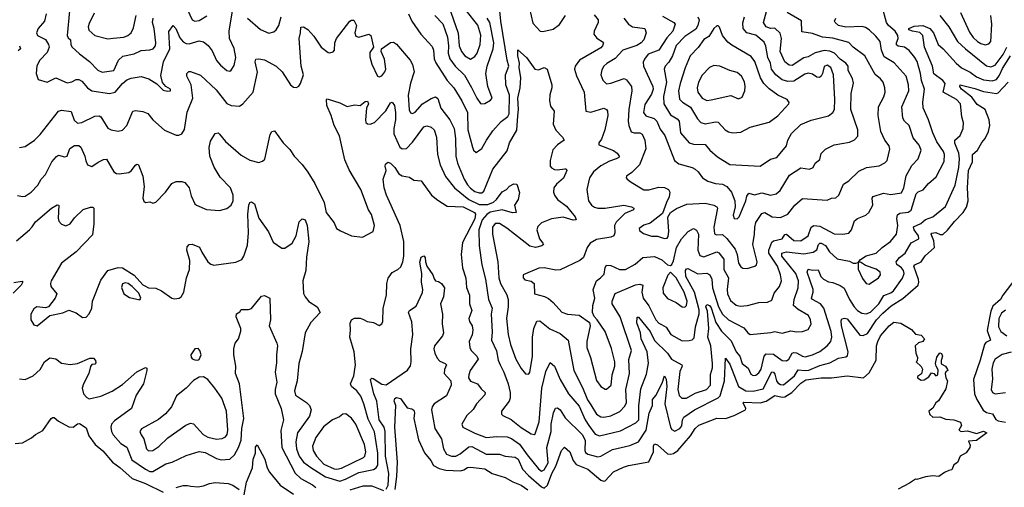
# Model space of a CAD drawing. Extents: x 1678431 to 1860718, y 384618 to 522882.
# Tile 208 of 256: x 1754816 to 1761608, y 463891 to 467115. Entities that reach past the tile are written whole.
import ezdxf

# ---------------------------------------------------------------- set-up
doc = ezdxf.new("R2010")
doc.units = 0

msp = doc.modelspace()

# ---------------------------------------------------------------- linework, layer by layer
at = {"layer": '0CON10XD'}
for points in [[(1755945, 467246.4), (1756005.7, 467115), (1756025, 467104.5), (1756055, 467108.8), (1756107.4, 467142.6)], [(1757498.6, 467155), (1757521.1, 467105), (1757584.4, 467015), (1757660.5, 466930.5), (1757670.8, 466905), (1757675.9, 466845), (1757686.7, 466816.7), (1757766.1, 466696.1), (1757810.8, 466645), (1757865, 466556.4), (1757904.4, 466474.4), (1757906.7, 466355), (1757938.6, 466235), (1757946.2, 466215), (1757965, 466200), (1758005, 466226), (1758036.2, 466285), (1758080.7, 466349.3), (1758136.5, 466413.5), (1758183.5, 466446.5), (1758193.3, 466465), (1758194, 466595), (1758170.2, 466665), (1758167.2, 466735), (1758190.5, 466795), (1758179, 466835), (1758135.2, 467105), (1758120.9, 467245)], [(1757775, 467212.9), (1757841.2, 467021.2), (1757848.1, 466935), (1757863.1, 466895), (1757885.7, 466865.7), (1757925, 466843.1), (1757955, 466860.9), (1757971.2, 466885), (1757992.4, 466945), (1757997.8, 467007.8), (1757977.5, 467077.5), (1757895, 467177.8)], [(1758322.3, 467242.3), (1758355, 467091.9), (1758406.1, 467036.1), (1758425, 467032.5), (1758495, 467050), (1758538.9, 467081.1), (1758581.7, 467145)], [(1759249.2, 467139.2), (1759328.9, 467095), (1759336.5, 467085), (1759322.6, 467035), (1759280.7, 466989.3), (1759225.9, 466904.1), (1759152.3, 466877.7), (1759126.3, 466843.7), (1759117.5, 466822.5), (1759119.1, 466795), (1759182.5, 466655), (1759185.8, 466635.8), (1759175, 466600.5), (1759129, 466531), (1759120.3, 466475), (1759135, 466452.8), (1759193.9, 466433.9), (1759211.8, 466415), (1759235, 466361.1), (1759266.7, 466316.7), (1759333.1, 466143.1), (1759362.2, 466122.2), (1759455, 466095.6), (1759475, 466083.3), (1759496.5, 466065), (1759525.3, 466025.3), (1759561.9, 466001.9), (1759615, 465986.2), (1759665, 465981.5), (1759695, 465964.5), (1759726.7, 465925), (1759748.2, 465865), (1759751.2, 465825), (1759737.1, 465767.1), (1759745, 465744), (1759765, 465742), (1759778.6, 465755), (1759824.2, 465865.8), (1759832.3, 465897.7), (1759845, 465918.1), (1759885, 465908), (1759935, 465920), (1759995, 465906.1), (1760035, 465914.6), (1760061.7, 465938.3), (1760127.3, 466042.7), (1760205, 466092.5), (1760265, 466084.2), (1760290, 466095), (1760304.2, 466125), (1760335, 466151.2), (1760345, 466192), (1760375, 466223.1), (1760435, 466252.1), (1760539.4, 466270.6), (1760575, 466285.8), (1760598, 466312), (1760597.1, 466355), (1760548.4, 466495), (1760551.1, 466605), (1760568.3, 466678.3), (1760560, 466710), (1760531.2, 466765), (1760530, 466795), (1760515.8, 466815), (1760475, 466843.8), (1760436.9, 466885), (1760405, 466898.5), (1760365, 466902.3), (1760303.4, 466886.6), (1760255, 466859.1), (1760225, 466852.2), (1760145, 466799.1), (1760125, 466800.6), (1760095, 466824.5), (1760062.8, 466895), (1760070.3, 466985), (1760061.4, 467021.4), (1760025, 467055.5), (1759995, 467053.4), (1759965.5, 467065), (1759947.2, 467095), (1759974.1, 467195.9)], [(1759997.9, 464957.9), (1760025, 464964), (1760075, 464952.7), (1760135, 464970), (1760175, 464962.5), (1760215.4, 464964.6), (1760255, 464979.2), (1760275.6, 465015), (1760271.5, 465045), (1760256.9, 465075), (1760185, 465116.8), (1760153.8, 465145), (1760157.5, 465185), (1760186.7, 465265), (1760187.8, 465315), (1760168.8, 465365), (1760073.9, 465485), (1760074, 465506), (1760105, 465514.7), (1760225, 465501), (1760289.1, 465510.9), (1760315, 465528.1), (1760326.5, 465565), (1760335, 465574.4), (1760345, 465574.6), (1760375, 465558.4), (1760402.8, 465515), (1760455, 465465.6), (1760539.7, 465449.7), (1760565, 465436.7), (1760583, 465437), (1760600, 465440), (1760615, 465462.5), (1760655, 465486), (1760725, 465505.5), (1760765, 465543.5), (1760822.5, 465585), (1760863.5, 465635), (1760874.6, 465695), (1760865.7, 465745), (1760871.1, 465768.9), (1760888.4, 465781.6), (1760945, 465788.7), (1760965, 465802), (1761000.8, 465915), (1761012.7, 465927.3), (1761047.4, 465942.6), (1761085, 465986.2), (1761137.8, 466032.3), (1761192.5, 466137.5), (1761194.6, 466185), (1761188.7, 466205), (1761143.4, 466273.4), (1761114.1, 466335), (1761085.5, 466425), (1761048.2, 466508.2), (1761046.5, 466546.5), (1761058.4, 466635), (1761037.3, 466695), (1761030.7, 466745), (1761007, 466827), (1760991.5, 466855), (1760951.5, 466901.5), (1760919.4, 466925), (1760875, 466932.9), (1760865, 466941.5), (1760863.5, 466955), (1760874.7, 466985), (1760872.7, 467005), (1760854.1, 467035), (1760808.8, 467075), (1760795.8, 467095), (1760765.3, 467205)], [(1754999.1, 467155), (1754988.2, 467105), (1754945, 467054.3), (1754931.5, 467025), (1754940, 467005), (1754995, 466979.4), (1755014.6, 466945), (1755018.7, 466925), (1755005, 466888.5), (1754956.5, 466835), (1754935, 466797.5), (1754929.4, 466745), (1754945, 466703.3), (1755005, 466683.3), (1755065, 466713.8), (1755145, 466680.6), (1755175, 466686.7), (1755205, 466702.2), (1755225, 466703.3), (1755245, 466692.2), (1755285, 466645.6), (1755315, 466625.5), (1755435, 466606.8), (1755475, 466615.5), (1755525, 466675.9), (1755555, 466699.6), (1755585, 466712.5), (1755655, 466724.4), (1755706.1, 466706.1), (1755762.2, 466672.2), (1755805, 466630), (1755835, 466621.2), (1755857.5, 466625), (1755857.5, 466635), (1755824.2, 466654.2), (1755802.2, 466682.2), (1755789.8, 466730.2), (1755809.3, 466825), (1755851.1, 466915), (1755845.7, 467034.3), (1755875, 467076), (1755893.6, 467053.6), (1755920.6, 466990.6), (1755945, 466962.5), (1755965, 466950.4), (1755985, 466947.7), (1756055, 466968.5), (1756085, 466963.5), (1756117.1, 466937.1), (1756145, 466899.2), (1756175, 466834.2), (1756201.5, 466801.5), (1756245, 466765.7), (1756265, 466760.8), (1756275, 466766), (1756295, 466800), (1756306.8, 466855), (1756295, 466915.8), (1756262.9, 466985), (1756262.3, 467035), (1756284.4, 467175.6)], [(1755160.7, 467175), (1755144.6, 467005), (1755150, 466990), (1755166, 466976), (1755168.9, 466945), (1755177.2, 466927.2), (1755228.5, 466878.5), (1755297.4, 466827.4), (1755355, 466766), (1755386.1, 466753.9), (1755465, 466764.3), (1755497.5, 466835), (1755526.8, 466863.2), (1755605, 466878.5), (1755655, 466901.8), (1755715, 466907.1), (1755737.5, 466915), (1755753.1, 466935), (1755756.2, 466955), (1755743.5, 467055), (1755732.4, 467095), (1755737.3, 467125)], [(1755330.5, 467159.5), (1755295, 467089.2), (1755289.1, 467065), (1755292.8, 467042.8), (1755333.8, 467005), (1755425, 466983.5), (1755461.8, 466988.2), (1755535.3, 466994.7), (1755563.3, 467006.7), (1755585.3, 467024.7), (1755601.5, 467058.5), (1755620.4, 467145)], [(1756387.5, 467125), (1756476.7, 467046.7), (1756535, 467023.1), (1756568.6, 467031.4), (1756585.3, 467044.7), (1756605, 467074), (1756619.6, 467135)], [(1757680.5, 467145), (1757735, 467085.5), (1757766.9, 466995), (1757773.2, 466935), (1757771, 466885), (1757782.5, 466845), (1757820.7, 466795), (1757885, 466733.5), (1757933.5, 466646.5), (1757968.5, 466575), (1757995, 466538), (1758005, 466533.8), (1758025, 466538), (1758065, 466560), (1758075, 466573.3), (1758044.5, 466655), (1758032.8, 466745), (1758040, 466795), (1758083.3, 466915), (1758087.2, 466955), (1758059.1, 467095), (1758040.8, 467125)], [(1758777.9, 467147.9), (1758805.9, 467114.1), (1758806.7, 467095), (1758778.1, 467035), (1758777.5, 467015), (1758797.6, 466987.6), (1758840.8, 466960.8), (1758844, 466955), (1758836.5, 466935), (1758825, 466921.5), (1758678.6, 466835), (1758647.5, 466795), (1758644.3, 466775), (1758657.9, 466727.9), (1758709.2, 466615), (1758722, 466485), (1758755, 466477.1), (1758845, 466505.6), (1758865, 466496), (1758870.6, 466485), (1758872.9, 466455), (1758852.9, 466355), (1758828.9, 466291.1), (1758811.2, 466265), (1758811.7, 466251.7), (1758912, 466212), (1758938, 466195), (1758952, 466175), (1758948, 466165), (1758930, 466155), (1758885, 466139.6), (1758825, 466108.4), (1758774, 466066), (1758746, 466025), (1758728.8, 465945), (1758740.8, 465865), (1758759.5, 465835), (1758781.2, 465821.2), (1758805, 465814.7), (1758855, 465814.8), (1758983.2, 465836.8), (1759036.2, 465825), (1759052, 465815), (1759049.2, 465805), (1758991.2, 465778.8), (1758930.1, 465719.9), (1758918.9, 465695), (1758920.4, 465645), (1758914.3, 465625), (1758894.7, 465615.3), (1758795, 465599.1), (1758750.8, 465575), (1758730.6, 465545), (1758705.6, 465475), (1758680.8, 465455), (1758545, 465391.2), (1758515, 465388.8), (1758435, 465402.9), (1758398.3, 465401.7), (1758290, 465355), (1758290, 465335), (1758301.7, 465321.7), (1758345, 465312), (1758366.2, 465295), (1758368, 465225), (1758436.4, 465206.4), (1758465, 465192.7), (1758495.8, 465165.8), (1758555, 465097.1), (1758595, 465084.2), (1758675, 465077.1), (1758747.5, 465027.5), (1758752, 465005), (1758727.2, 464895), (1758728, 464855), (1758753.6, 464785), (1758795, 464627.5), (1758825, 464585.8), (1758855, 464567.5), (1758865, 464567.5), (1758896.9, 464595), (1758904, 464665), (1758922.4, 464725), (1758922.6, 464755), (1758897.9, 464847.9), (1758854.6, 464964.6), (1758800, 465045), (1758777.8, 465067.8), (1758766.9, 465095), (1758769.6, 465145), (1758784, 465195), (1758770.9, 465255), (1758795.2, 465314.8), (1758821.5, 465335), (1758848.6, 465361.4), (1758853.9, 465406.1), (1758865, 465422.9), (1758895, 465419.5), (1758953.3, 465393.3), (1758995, 465393.5), (1759061.1, 465428.9), (1759115, 465475.4), (1759195, 465481.2), (1759245, 465460), (1759285, 465425.7), (1759305, 465420), (1759315, 465427.5), (1759325, 465452), (1759345.9, 465544.1), (1759380.4, 465605), (1759426.3, 465653.6), (1759465, 465675.8), (1759485, 465662.9), (1759498.7, 465635), (1759494.2, 465525.8), (1759508.5, 465488.5), (1759535, 465480), (1759625, 465515.4), (1759637.8, 465507.8), (1759673.6, 465463.6), (1759673.1, 465393.1), (1759705.7, 465335.7), (1759695.3, 465255.3), (1759699.1, 465225), (1759719.4, 465179.4), (1759757.3, 465147.3), (1759785, 465138.8), (1759836.9, 465143.1), (1759914.6, 465165.4), (1759975, 465166.5), (1760005, 465180), (1760021.5, 465228.5), (1760057.9, 465275), (1760070, 465315), (1760065.3, 465355), (1760042.6, 465415), (1759982.9, 465505), (1759983.8, 465525), (1760005, 465580), (1760015, 465590.9), (1760075, 465603.8), (1760095, 465634), (1760105, 465636.9), (1760155, 465591.4), (1760205, 465589.5), (1760254.8, 465625.2), (1760276.2, 465683.8), (1760294.7, 465695.3), (1760335, 465690.5), (1760435, 465638.1), (1760493.9, 465636.1), (1760535, 465643.6), (1760554, 465665), (1760575, 465728.6), (1760595.5, 465744.5), (1760653.4, 465766.6), (1760674.5, 465785.5), (1760700.9, 465835), (1760695.5, 465884.5), (1760704, 465896), (1760775, 465917.9), (1760825, 465910.4), (1760898.5, 465921.5), (1760914.1, 465955), (1760931.6, 466038.4), (1760970.3, 466109.7), (1761012.9, 466155), (1761033.8, 466215), (1761020.4, 466250.4), (1760979.8, 466299.8), (1760951.2, 466385), (1760918.5, 466415), (1760907.7, 466435), (1760901.8, 466515), (1760948.9, 466625), (1760946.7, 466665), (1760930.4, 466725), (1760848.1, 466818.1), (1760779.2, 466859.2), (1760760.4, 466905), (1760752.3, 466965), (1760722.3, 467002.3), (1760674.7, 467044.7), (1760651.1, 467061.1), (1760627.7, 467067.7), (1760515, 467063), (1760464.8, 467074.8), (1760441.1, 467095), (1760437.5, 467105), (1760445.5, 467125)], [(1758983.8, 467125), (1759014.8, 467084.8), (1759044.4, 467065.6), (1759128.1, 467055), (1759137.9, 467025), (1759120.6, 466975), (1759102.5, 466955), (1759072.9, 466937.1), (1758976.4, 466905), (1758923, 466847), (1758866, 466814), (1758846.2, 466795), (1758830.9, 466769.1), (1758824, 466735), (1758837.9, 466697.9), (1758865, 466673.3), (1758895, 466677.9), (1758985, 466710), (1759000.9, 466700.9), (1759036.5, 466655), (1759038.8, 466625), (1759018, 466495), (1759014.1, 466415), (1759018.5, 466385), (1759035, 466342.2), (1759054.7, 466334.7), (1759095, 466335.3), (1759110, 466325), (1759128.5, 466285), (1759135.4, 466225), (1759090.9, 466115), (1759039.1, 466060.9), (1759002.5, 466035), (1759000, 466025), (1759006.7, 466015), (1759035, 465994.2), (1759120.9, 465940.9), (1759155, 465940.7), (1759225, 465959.3), (1759265, 465958.2), (1759291.4, 465945), (1759300.5, 465925), (1759296.7, 465893.3), (1759276.9, 465855), (1759251.4, 465778.6), (1759165, 465712.2), (1759122, 465698), (1759090, 465675), (1759092.1, 465662.1), (1759120.2, 465640.2), (1759175, 465623.2), (1759215, 465622.1), (1759265, 465606.4), (1759282.4, 465607.6), (1759290.1, 465619.9), (1759293.8, 465655), (1759286.6, 465753.4), (1759305.5, 465784.5), (1759347.7, 465812.3), (1759417.4, 465842.6), (1759545, 465848.9), (1759605.3, 465835.3), (1759625, 465825.5), (1759630, 465815), (1759604.4, 465685), (1759608.2, 465638.2), (1759621.8, 465631.8), (1759665, 465633.8), (1759694, 465606), (1759751.5, 465531.5), (1759765.9, 465495), (1759774.1, 465435), (1759790.2, 465410.2), (1759805, 465401.1), (1759835, 465398.8), (1759886.7, 465415), (1759898, 465425), (1759903.3, 465445), (1759872.8, 465565), (1759885.3, 465635), (1759886.9, 465685), (1759895, 465715.6), (1759935, 465777.8), (1759955, 465785.4), (1760006.2, 465755), (1760065, 465750), (1760115.3, 465774.7), (1760162.2, 465835), (1760215, 465881.9), (1760385, 465871.4), (1760415, 465884.2), (1760445, 465887.1), (1760467.5, 465905), (1760498.7, 465981.3), (1760536.5, 466003.5), (1760605, 466070.8), (1760657.5, 466095), (1760745, 466107.8), (1760783, 466127), (1760800, 466145), (1760817.8, 466222.2), (1760813.1, 466245), (1760782.7, 466285), (1760756.1, 466345), (1760738.2, 466455), (1760739.1, 466515), (1760777.8, 466582.2), (1760785.3, 466614.7), (1760783.6, 466645), (1760771.5, 466685), (1760755, 466706.9), (1760716, 466736), (1760646.2, 466865), (1760565, 466924.6), (1760535, 466958.8), (1760425, 466988.4), (1760353.9, 466993.9), (1760285, 467019.4), (1760210.7, 467030.7), (1760208, 467108), (1760109.4, 467165)], [(1759493.5, 467135), (1759503.1, 467115), (1759493.7, 467075), (1759479.8, 467050.2), (1759405, 466999.4), (1759345, 466936.2), (1759318.6, 466865), (1759295, 466821.5), (1759269.5, 466795), (1759262.1, 466775), (1759278.6, 466685), (1759256.9, 466585), (1759258.4, 466535), (1759305, 466458.5), (1759350.4, 466430.4), (1759364.1, 466415), (1759374.6, 466335.4), (1759435, 466265.4), (1759465, 466256), (1759544.5, 466254.5), (1759576, 466216), (1759629.5, 466169.5), (1759715, 466116.7), (1759925, 466104.3), (1759995, 466152.5), (1760040, 466165), (1760104.5, 466245), (1760115.5, 466285), (1760140.2, 466329.8), (1760205, 466392.5), (1760275, 466422.2), (1760395, 466452.9), (1760425.8, 466475), (1760435.5, 466495), (1760439.8, 466565), (1760430.3, 466735), (1760410.7, 466785), (1760385, 466802.3), (1760365, 466792.5), (1760354.6, 466745), (1760345, 466725.7), (1760332.7, 466717.3), (1760315, 466717.9), (1760285, 466739.1), (1760255, 466745.8), (1760231.5, 466738.5), (1760155, 466691.9), (1760115, 466688.1), (1760075, 466700), (1760031.1, 466735), (1760001.9, 466775), (1759995.8, 466815.8), (1759977.2, 466855), (1759963.3, 466933.3), (1759950.7, 466960.7), (1759895, 467008.7), (1759831.4, 467025), (1759807.5, 467055), (1759803.7, 467093.7), (1759815.4, 467135)], [(1761164.1, 467144.1), (1761225.3, 467065), (1761285, 466965.5), (1761339.5, 466915), (1761485, 466796.9), (1761515, 466788.9), (1761545, 466801.6), (1761600.6, 466875), (1761626.1, 466925)], [(1761306.5, 467165), (1761368.2, 467028.2), (1761392.1, 466992.1), (1761422.3, 466965), (1761445, 466950.8), (1761475, 466942.8), (1761501.9, 466948.1), (1761515, 466964.2), (1761521.6, 467085), (1761515.2, 467145)], [(1754815.8, 466234.2), (1754855, 466240), (1754918.6, 466285), (1754957.7, 466322.3), (1755085, 466484.4), (1755105, 466490.9), (1755172.4, 466482.4), (1755191.3, 466421.3), (1755215, 466402.1), (1755245, 466405.4), (1755335, 466449.2), (1755365, 466453.1), (1755375.6, 466445), (1755425, 466367.1), (1755446.4, 466356.4), (1755495, 466347.3), (1755526.2, 466353.8), (1755555, 466384.3), (1755596.2, 466485), (1755615, 466490), (1755665, 466482.9), (1755699.3, 466469.3), (1755733.7, 466423.7), (1755815, 466352.9), (1755895, 466319.2), (1755915, 466318), (1755935, 466328.8), (1755952.5, 466357.5), (1755971.7, 466478.3), (1756011.3, 466575), (1756000.2, 466665), (1755969.6, 466725), (1755970, 466745), (1755982.1, 466757.9), (1755995, 466758.1), (1756063.3, 466733.3), (1756171.7, 466631.7), (1756245, 466538.2), (1756275, 466523.3), (1756332, 466518), (1756355, 466534.4), (1756427.9, 466615), (1756456.3, 466753.7), (1756440.6, 466825), (1756445, 466843.3), (1756465, 466845.7), (1756505, 466837.5), (1756584.5, 466794.5), (1756626.3, 466756.3), (1756683.8, 466665), (1756705, 466650), (1756725, 466646.7), (1756742.7, 466657.3), (1756754.2, 466675), (1756773.3, 466735), (1756757.8, 466795), (1756743.6, 466985), (1756754.3, 467025), (1756755, 467062.5), (1756775, 467065.6), (1756805, 467046.7), (1756845, 467001.4), (1756895, 466925.6), (1756945, 466888.6), (1756955.8, 466885.8), (1756977.7, 466892.3), (1756987.5, 466905), (1756989.7, 466955), (1757002.2, 466985), (1757094.6, 467105.4), (1757105, 467112.5), (1757121.2, 467111.2), (1757139.2, 467075), (1757128.5, 467025), (1757135, 467000.8), (1757155, 466994.4), (1757225, 467016.2), (1757238.6, 467005), (1757257.5, 466925), (1757232, 466888), (1757231.4, 466858.6), (1757245, 466809.4), (1757285, 466725.6), (1757295, 466720.5), (1757315, 466728.2), (1757335, 466754.4), (1757341.6, 466775), (1757331.7, 466841.7), (1757310, 466895), (1757311.2, 466915), (1757373, 466957), (1757395, 466959.1), (1757415, 466945.5), (1757509.1, 466835), (1757526.4, 466805), (1757537.9, 466755), (1757511.9, 466678.1), (1757495.3, 466594.7), (1757502.7, 466492.7), (1757513.1, 466473.1), (1757525, 466468.9), (1757545, 466477.5), (1757595.9, 466534.1), (1757655, 466571.4), (1757685, 466583.8), (1757701.7, 466571.7), (1757721.5, 466505), (1757784.3, 466424.3), (1757812.8, 466365), (1757822.7, 466295), (1757823.8, 466173.8), (1757835.3, 466125), (1757882, 466015), (1757905, 465975.3), (1757925, 465954.2), (1757955, 465930.8), (1757985, 465920), (1758005, 465921.8), (1758017.8, 465932.2), (1758079.2, 466085), (1758179.1, 466210.9), (1758195.9, 466265), (1758245.9, 466354.1), (1758252.6, 466452.6), (1758257.2, 466495), (1758251.5, 466575), (1758267.4, 466645), (1758273.7, 466715), (1758261, 466785), (1758264, 466815), (1758253.5, 466865), (1758253.2, 466906.8), (1758312.5, 466855), (1758370, 466775), (1758395, 466770), (1758435, 466786), (1758453.8, 466775), (1758487.1, 466665), (1758487.3, 466645), (1758472.9, 466597.1), (1758470.8, 466555), (1758478, 466518), (1758502.9, 466485), (1758496.5, 466395), (1758513.6, 466353.6), (1758561.2, 466305), (1758571.2, 466285), (1758525, 466252.2), (1758493.5, 466216.5), (1758475.4, 466145), (1758476.1, 466106.1), (1758483.7, 466093.7), (1758505, 466083.1), (1758525, 466079.6), (1758577.6, 466087.6), (1758585.5, 466085.5), (1758590, 466075), (1758567.4, 466022.6), (1758518.3, 465981.7), (1758501.5, 465955), (1758499.4, 465925), (1758505.7, 465905), (1758526.2, 465876.2), (1758588.3, 465828.3), (1758647.8, 465755), (1758654.1, 465735.9), (1758635, 465733.3), (1758564.1, 465754.1), (1758485, 465742.3), (1758415, 465714.6), (1758390, 465690), (1758384, 465665), (1758402.1, 465605), (1758425.6, 465575), (1758428.6, 465565), (1758418.8, 465555), (1758375, 465544.2), (1758335, 465552.8), (1758177.4, 465677.4), (1758125, 465710.4), (1758095, 465708.5), (1758077.9, 465685), (1758078.6, 465635), (1758114.2, 465445), (1758121.6, 465335), (1758133.6, 465295), (1758176.7, 465216.7), (1758185.2, 465184.8), (1758186.6, 465135), (1758173.6, 465055), (1758185.8, 464945), (1758202.5, 464875), (1758239.5, 464775), (1758275, 464709.4), (1758305, 464672.9), (1758325, 464670), (1758335, 464681.2), (1758353.5, 464795), (1758353, 464925), (1758363.4, 464986.6), (1758383, 465037), (1758405, 465037.5), (1758474.2, 464984.2), (1758545, 464950), (1758599.1, 464905), (1758638, 464695), (1758698.1, 464578.1), (1758732.7, 464492.7), (1758755, 464459.6), (1758795.7, 464395.7), (1758825, 464376.2), (1758845, 464373.4), (1758895, 464383.3), (1758955, 464412.3), (1758990.6, 464449.4), (1759002.1, 464475), (1758997.1, 464565), (1759023.1, 464675), (1759017.2, 464772.8), (1759037.1, 464835), (1758959.2, 465065), (1758903.1, 465155), (1758902.1, 465175), (1758923.4, 465226.6), (1759065, 465287.2), (1759095, 465290.4), (1759113.8, 465285), (1759107.3, 465235), (1759116.9, 465195), (1759155, 465141.9), (1759204.4, 465044.4), (1759225, 465021.5), (1759242.7, 465012.7), (1759275, 464995.5), (1759308.6, 464945), (1759385, 464900), (1759435, 464901.8), (1759455, 464907.3), (1759468.6, 464921.4), (1759476.8, 464996.8), (1759502.3, 465087.7), (1759504, 465115), (1759471.5, 465235), (1759410.9, 465345), (1759408.2, 465385), (1759415, 465398.1), (1759425, 465398.2), (1759495, 465363.6), (1759555, 465366.2), (1759575.7, 465355.7), (1759590, 465325), (1759596, 465265), (1759636.2, 465135), (1759663.7, 465083.7), (1759705, 465045.9), (1759811.2, 464991.2), (1759839.4, 464955), (1759855, 464944.4), (1759997.9, 464957.9)], [(1759735, 466334.4), (1759789.8, 466340.2), (1759855, 466374.4), (1759985, 466408.6), (1760046.9, 466453.1), (1760122.5, 466535), (1760124, 466545), (1760111.2, 466565), (1760045, 466595.4), (1759985, 466638.2), (1759950.3, 466675), (1759925.8, 466715), (1759886.3, 466826.3), (1759862, 466862), (1759728.5, 466938.5), (1759700.3, 466960.3), (1759663.5, 467005), (1759644.3, 467064.3), (1759635, 467073.8), (1759625, 467072.5), (1759604.4, 467055), (1759570, 467000), (1759535, 466979.4), (1759496.3, 466923.7), (1759440.4, 466865), (1759406.6, 466783.4), (1759372.9, 466675), (1759360.5, 466625), (1759366.9, 466566.9), (1759387.1, 466547.1), (1759442.4, 466512.4), (1759491.5, 466431.5), (1759514.4, 466405), (1759545, 466396.4), (1759615, 466411.8), (1759635, 466408.5), (1759683.1, 466355), (1759705, 466340.9), (1759735, 466334.4)], [(1759929.7, 464705), (1759950.8, 464795), (1759965, 464810.8), (1760015, 464809.5), (1760075, 464764.5), (1760105, 464761.8), (1760121.2, 464775), (1760144.6, 464815), (1760155, 464819.7), (1760175, 464818), (1760215, 464794.2), (1760235, 464790.6), (1760285.7, 464804.3), (1760335, 464827.7), (1760385, 464865.4), (1760410.4, 464895), (1760418.1, 464925), (1760413.8, 464965), (1760363.8, 465125), (1760340.9, 465155), (1760285.5, 465185), (1760277.9, 465195), (1760290.2, 465235), (1760290, 465255), (1760247.7, 465375), (1760255, 465394.3), (1760285, 465387.5), (1760325, 465390), (1760341.8, 465345), (1760361.5, 465325), (1760395, 465306.9), (1760425, 465301.8), (1760475, 465281.8), (1760504.2, 465264.2), (1760539.7, 465185), (1760572, 465135), (1760595, 465108.8), (1760625, 465090.4), (1760655, 465086.6), (1760685, 465097.5), (1760741.9, 465155), (1760776.9, 465213.1), (1760825, 465230.9), (1760843.8, 465245), (1760906.6, 465333.4), (1760916.9, 465365), (1760913.1, 465385), (1760897.8, 465405), (1760867.5, 465427.5), (1760862.6, 465445), (1760884.9, 465475.1), (1760924.1, 465505), (1760965, 465575.6), (1761017.5, 465605), (1761015.3, 465625), (1760987.2, 465665), (1760982.6, 465687.4), (1761031.2, 465708.8), (1761065, 465736.4), (1761114.7, 465755.3), (1761202.6, 465827.4), (1761268, 465975), (1761294.5, 466095.5), (1761298.9, 466155), (1761293.2, 466195), (1761265.6, 466264.4), (1761265.6, 466285), (1761303.6, 466316.4), (1761324.5, 466365), (1761326.3, 466403.7), (1761315.4, 466445), (1761305.4, 466535), (1761277.1, 466565), (1761185.5, 466615), (1761199.7, 466675), (1761183.8, 466695), (1761122.5, 466742.5), (1761113.2, 466795), (1761057.1, 466925), (1761045.6, 467005.6), (1761025, 467027.3), (1760973.8, 467035), (1760950, 467045), (1760950, 467055), (1760985, 467069.6), (1761045, 467075.7), (1761095, 467053.2), (1761119.7, 467025), (1761150.8, 466945), (1761185.6, 466915), (1761275.4, 466815), (1761313.7, 466783.7), (1761372.3, 466752.3), (1761415, 466721.2), (1761465, 466701.4), (1761525, 466693.2), (1761555, 466703.7), (1761575, 466732.8), (1761595, 466779.4), (1761651.4, 466865)], [(1754814.4, 466935), (1754821.1, 466915), (1754805, 466900)], [(1759555, 466558.8), (1759585, 466563.1), (1759722.7, 466592.7), (1759775, 466570), (1759800, 466580), (1759818, 466625), (1759820, 466655), (1759815.5, 466685.5), (1759794.2, 466725), (1759765, 466751.4), (1759715, 466764.6), (1759645, 466793.8), (1759605, 466798.5), (1759575, 466785.6), (1759525, 466731.4), (1759498.7, 466685), (1759489.6, 466645), (1759495, 466614.2), (1759525, 466572.9), (1759555, 466558.8)], [(1760526.2, 464796.2), (1760531.6, 464825), (1760485.3, 465005), (1760482.1, 465037.9), (1760487.1, 465052.9), (1760505, 465057.1), (1760525, 465051.1), (1760610.4, 464940.4), (1760635, 464936.9), (1760665, 464950), (1760727, 465045), (1760769.7, 465090.3), (1760828.2, 465141.9), (1760908.3, 465191.7), (1761014, 465285), (1761019, 465305), (1761015.9, 465324.1), (1760982.8, 465415), (1760990, 465425), (1761035, 465444.5), (1761063, 465487), (1761126.1, 465545), (1761121, 465591), (1761104.2, 465635), (1761107.8, 465642.2), (1761135, 465647.2), (1761165, 465633.4), (1761185, 465634.6), (1761217.1, 465662.9), (1761265, 465723.8), (1761323.3, 465785), (1761347.9, 465822.1), (1761357.5, 465865), (1761354.6, 465955.4), (1761362, 466075), (1761388.4, 466135), (1761388.8, 466185), (1761423.7, 466215), (1761452.5, 466267.5), (1761476.3, 466295), (1761499.8, 466345), (1761507.3, 466385), (1761503.1, 466425), (1761475.9, 466495.9), (1761420.4, 466530.4), (1761385, 466580.8), (1761312.5, 466635), (1761300, 466655), (1761302.5, 466665), (1761405, 466640.4), (1761465, 466618.9), (1761553.1, 466606.9), (1761565, 466610.3), (1761635, 466684.6)], [(1754802.4, 465902.4), (1754835, 465895.8), (1754855, 465899.2), (1754895, 465926), (1754940.8, 465975), (1754963.8, 466016.2), (1754995, 466048.6), (1755038.9, 466135), (1755069.3, 466170.7), (1755085, 466180.8), (1755125, 466170), (1755145, 466174), (1755163.3, 466226.7), (1755193.6, 466246.4), (1755225, 466247.1), (1755238.1, 466235), (1755266.5, 466175), (1755272, 466142), (1755285, 466113.3), (1755315, 466103.8), (1755357.2, 466132.8), (1755395, 466150.8), (1755415, 466152.5), (1755466.3, 466066.3), (1755483.3, 466055), (1755502.9, 466052.9), (1755569.1, 466060.9), (1755586.4, 466073.6), (1755615, 466112.5), (1755625, 466119.2), (1755635, 466114), (1755665.4, 466035), (1755676, 465965), (1755666, 465885), (1755672.5, 465862.5), (1755685, 465853.3), (1755715, 465860), (1755735, 465850), (1755755, 465856.7), (1755823.3, 465925), (1755866.7, 465985), (1755895, 466000), (1755935, 466000), (1755955, 465992), (1755986.4, 465956.4), (1755999.8, 465899.8), (1756025, 465846), (1756036, 465836), (1756105, 465806.5), (1756195, 465798.2), (1756245.9, 465814.1), (1756274.5, 465835), (1756287.8, 465865), (1756289.6, 465905), (1756271.2, 465955), (1756198.5, 466028.5), (1756158.2, 466098.2), (1756127.2, 466175), (1756122.6, 466232.6), (1756132.1, 466277.9), (1756165, 466330), (1756185, 466333.8), (1756195, 466326), (1756235, 466276.2), (1756345, 466181.9), (1756405, 466146.5), (1756465, 466130.8), (1756491.4, 466138.6), (1756506.5, 466153.5), (1756545, 466322.5), (1756555, 466343.3), (1756575, 466348.8), (1756633.3, 466265), (1756680.2, 466220.2), (1756710, 466175), (1756765, 466117.1), (1756804.2, 466064.2), (1756852.5, 465985), (1756917.5, 465855), (1756929.4, 465785), (1756986, 465715), (1757001.2, 465675), (1757028.8, 465658.8), (1757104.3, 465624.3), (1757180, 465615), (1757254, 465655), (1757264.2, 465695), (1757242, 465772), (1757221.9, 465805), (1757169.2, 465945), (1757089.3, 466079.3), (1757058.5, 466148.5), (1757021.2, 466315), (1756984.7, 466385), (1756965.2, 466455.2), (1756935.6, 466524.4), (1756932, 466565), (1756935, 466570), (1756945, 466568), (1757025, 466540.8), (1757075, 466515.8), (1757125, 466528.8), (1757165, 466524), (1757198.9, 466551.1), (1757215, 466554.2), (1757221.8, 466535), (1757209.3, 466505), (1757201.8, 466425), (1757205, 466406), (1757215, 466397.5), (1757235, 466393.8), (1757263.1, 466405), (1757342.3, 466487.7), (1757375, 466542), (1757385, 466546), (1757402.3, 466522.3), (1757409.3, 466475), (1757407.7, 466425), (1757396.1, 466365), (1757397.3, 466327.3), (1757439.4, 466235), (1757455, 466225.6), (1757485, 466227.8), (1757525, 466269.5), (1757605, 466375.8), (1757625, 466382.9), (1757655, 466373.6), (1757675.3, 466355.3), (1757691.6, 466305), (1757698.8, 466185), (1757717.3, 466115), (1757753.4, 466033.4), (1757815, 465955.4), (1757915, 465874.5), (1757985, 465841.5), (1758045, 465840.3), (1758084, 465856), (1758105, 465876.2), (1758145, 465926.9), (1758175, 465943.3), (1758195, 465966), (1758225, 465984.3), (1758245, 465980), (1758264.3, 465924.3), (1758253.6, 465875), (1758228.6, 465835), (1758240, 465785), (1758215, 465782.3), (1758145, 465803.9), (1758061.6, 465788.4), (1758038.4, 465771.6), (1758007.3, 465735), (1757983.2, 465665), (1757985.3, 465555), (1758004.7, 465425.3), (1758030.2, 465325), (1758049.1, 465185), (1758075.3, 465125.3), (1758069.6, 465085), (1758076.5, 464963.5), (1758070.8, 464905), (1758105, 464832), (1758117.1, 464767.1), (1758130, 464735), (1758156.8, 464685), (1758185.3, 464605), (1758198.8, 464545), (1758200, 464505), (1758193.6, 464485), (1758139.4, 464415), (1758139.2, 464395), (1758150, 464385), (1758207.4, 464357.4), (1758275, 464302.1), (1758345, 464259.4), (1758365, 464254), (1758371.4, 464258.6), (1758398.7, 464341.3), (1758418.9, 464575), (1758445, 464690), (1758475, 464750), (1758505, 464725.7), (1758543.4, 464635), (1758602.8, 464535), (1758675, 464449.2), (1758716.9, 464355), (1758742.9, 464317.1), (1758785, 464256.8), (1758815.4, 464245.4), (1758960.3, 464279.7), (1759065.6, 464335), (1759085.9, 464355), (1759086.8, 464453.2), (1759100.9, 464569.1), (1759138.9, 464671.1), (1759153.8, 464746.2), (1759143.9, 464825), (1759104.2, 464915), (1759099.2, 464955), (1759072.1, 465025), (1759075, 465063.8), (1759085, 465064), (1759164.1, 464965), (1759195, 464903.3), (1759284.8, 464814.8), (1759311.3, 464775), (1759384.4, 464735), (1759386, 464725), (1759369.6, 464689.6), (1759356.2, 464565), (1759364.2, 464524.2), (1759383.8, 464505), (1759415, 464504.6), (1759475, 464539.4), (1759552.9, 464565), (1759581, 464595), (1759581.6, 464668.4), (1759594.7, 464715), (1759594.4, 464745), (1759584.1, 464865), (1759563.1, 464926.9), (1759570, 464985), (1759560.2, 465105), (1759550.2, 465135), (1759555, 465151.8), (1759575, 465144), (1759585, 465129.2), (1759617.5, 465027.5), (1759657, 464967), (1759725, 464900), (1759758, 464825), (1759784.8, 464794.8), (1759800.4, 464745), (1759841.9, 464711.9), (1759860.5, 464670.5), (1759875, 464662.5), (1759895, 464664.6), (1759915, 464680), (1759929.7, 464705)], [(1754795, 465589.2), (1754884.3, 465665), (1754902.3, 465687.7), (1754925, 465722), (1755035.8, 465815), (1755075, 465838.8), (1755085.8, 465835.8), (1755082.8, 465747.2), (1755087.3, 465725), (1755105, 465704.5), (1755135, 465693.3), (1755165, 465708.1), (1755195, 465748.9), (1755255, 465805.5), (1755305, 465821.4), (1755321.2, 465821.2), (1755328.8, 465815), (1755328.3, 465708.3), (1755317.8, 465632.2), (1755206.7, 465513.3), (1755105, 465436.9), (1755032.9, 465315), (1755028, 465295), (1755031.2, 465275), (1755073.3, 465225), (1755062, 465195), (1755015, 465136), (1754995, 465129.2), (1754935, 465134.2), (1754915, 465122), (1754892.5, 465085), (1754892.5, 465045), (1754915, 465011.2), (1754937.5, 465005), (1754973.8, 465035), (1755025, 465076), (1755115, 465094.4), (1755155, 465112.5), (1755205, 465093.8), (1755250.5, 465060.5), (1755275, 465063.8), (1755295, 465086.7), (1755313.1, 465125), (1755318.9, 465175), (1755375, 465319.2), (1755425, 465386), (1755495, 465407.1), (1755525, 465403.8), (1755605, 465353.3), (1755665, 465287.5), (1755679.3, 465279.3), (1755705, 465266.7), (1755755, 465264), (1755793.8, 465245), (1755866.1, 465193.9), (1755885, 465189.2), (1755915.6, 465194.4), (1755931.2, 465205), (1755948, 465235), (1755966.7, 465335), (1755988.2, 465391.8), (1755989.7, 465455), (1755969.6, 465525), (1755970.8, 465549.2), (1755985, 465565.7), (1756005, 465568.1), (1756057.4, 465547.4), (1756072.4, 465512.4), (1756114.7, 465444.7), (1756135, 465428.9), (1756155, 465422.5), (1756307.4, 465442.6), (1756347.6, 465462.4), (1756362.1, 465485), (1756388.7, 465561.3), (1756395.5, 465645.5), (1756391.1, 465775), (1756396.9, 465835), (1756404.6, 465855.4), (1756415, 465859.2), (1756435.4, 465845.4), (1756466.5, 465746.5), (1756531.7, 465651.7), (1756565, 465581.2), (1756625, 465540), (1756645, 465538.8), (1756695, 465574.2), (1756724.4, 465625), (1756745, 465721.2), (1756765, 465742.5), (1756784.4, 465734.4), (1756798.9, 465695), (1756811.5, 465585), (1756795, 465477.5), (1756790.8, 465385), (1756768.9, 465315), (1756775, 465227.5), (1756785, 465203.8), (1756811.3, 465171.3), (1756868, 465135), (1756888.8, 465095), (1756825, 465026), (1756785.6, 464955), (1756763.9, 464826.1), (1756740.9, 464745), (1756730, 464625), (1756710.9, 464555), (1756718.5, 464525), (1756795.7, 464475), (1756815, 464454), (1756826.9, 464425), (1756815, 464381.4), (1756733.8, 464265), (1756720.2, 464205), (1756724.8, 464155), (1756744.3, 464105), (1756773.8, 464063.8), (1756825, 464026.7), (1756925, 463962.5), (1757025, 463933.9), (1757063.7, 463946.3), (1757155, 463993.3), (1757256.9, 464013.1), (1757274.8, 464025.2), (1757286.3, 464043.7), (1757287, 464125), (1757264, 464274), (1757219.6, 464359.6), (1757191.3, 464465), (1757169.6, 464519.6), (1757142.1, 464555), (1757105.6, 464585), (1757097.8, 464605), (1757120.9, 464659.1), (1757132.4, 464735), (1757122.7, 464825), (1757092.5, 464925), (1757099.1, 464975), (1757096.8, 465023.2), (1757105, 465046), (1757125, 465057.5), (1757165, 465057.5), (1757186.9, 465046.9), (1757213, 465033), (1757256.2, 465026.2), (1757295, 465006.7), (1757315, 465017.5), (1757321.2, 465035), (1757322.9, 465125), (1757345.4, 465214.6), (1757348.9, 465295), (1757357.9, 465332.1), (1757385, 465370.8), (1757425, 465392), (1757445, 465411.2), (1757458.9, 465445), (1757466, 465484), (1757466.2, 465585), (1757439.7, 465695), (1757346.1, 465905), (1757329.4, 465955), (1757322.9, 466015), (1757344, 466075), (1757337.1, 466105), (1757340.5, 466119.5), (1757355, 466132.9), (1757375, 466125.4), (1757403.9, 466095), (1757432.2, 466052.2), (1757455, 466039.4), (1757505, 466029.4), (1757535, 466008), (1757585, 466003.8), (1757657.5, 465905), (1757699.6, 465869.6), (1757765, 465829.2), (1757875, 465824), (1757952.5, 465785), (1757961.4, 465775), (1757955, 465742.5), (1757870.4, 465579.6), (1757860.6, 465495), (1757871.1, 465405), (1757892.6, 465332.6), (1757898.5, 465268.5), (1757919.6, 465215), (1757919.2, 465155), (1757935, 465110), (1757915.5, 465055), (1757919.5, 465035), (1757936.9, 465005), (1757942.4, 464975), (1757937.4, 464942.6), (1757916.9, 464895), (1757921.1, 464855), (1757930.6, 464835), (1757970.6, 464795), (1757978.1, 464775), (1757923.8, 464695), (1757913.4, 464666.6), (1757912.9, 464645), (1757925, 464623.3), (1757975, 464603.1), (1757998.6, 464568.6), (1758026.7, 464545), (1758025, 464529.2), (1757967.5, 464465), (1757945, 464427.5), (1757901.1, 464385), (1757865.7, 464325), (1757872.5, 464305), (1757955, 464262.9), (1758035, 464233.9), (1758108.1, 464241.9), (1758178.9, 464238.9), (1758207.8, 464227.8), (1758265, 464188.8), (1758316.5, 464115), (1758395, 464018.5), (1758415, 464002.5), (1758435, 464011.5), (1758460.6, 464059.4), (1758452.2, 464165), (1758482.1, 464275), (1758481.4, 464325), (1758497.9, 464405), (1758512.7, 464437.3), (1758525, 464438.8), (1758543.8, 464425), (1758579.2, 464369.2), (1758695.2, 464255.2), (1758716.1, 464216.1), (1758714.8, 464144.8), (1758719.6, 464129.6), (1758735, 464118.9), (1758805, 464100.4), (1758825, 464105.4), (1758905, 464151.1), (1759025, 464178.8), (1759085, 464204.6), (1759137, 464285), (1759158.2, 464401.8), (1759181.7, 464455), (1759180.3, 464495), (1759207, 464525), (1759250.6, 464615), (1759265, 464660), (1759276.1, 464636.1), (1759280, 464585), (1759265.6, 464465), (1759305, 464306.2), (1759315, 464288.6), (1759335, 464278.2), (1759368.8, 464295), (1759384.7, 464315.3), (1759387.8, 464355), (1759397.2, 464375), (1759470.4, 464425), (1759633.5, 464506.5), (1759648.5, 464521.5), (1759677.4, 464625), (1759685, 464780), (1759715, 464739.1), (1759775.3, 464585), (1759825, 464556.6), (1759875, 464552.9), (1759945, 464568.8), (1760005, 464686.1), (1760015, 464683.9), (1760025, 464670), (1760035.5, 464625.5), (1760045, 464610.7), (1760065, 464599.4), (1760085, 464597.2), (1760161.6, 464658.4), (1760185, 464700), (1760235, 464695.2), (1760260.6, 464699.4), (1760335, 464730.6), (1760405, 464749.7), (1760465, 464782), (1760515, 464789.5), (1760526.2, 464796.2)], [(1757345, 463877.3), (1757358.2, 463905), (1757363.1, 463985), (1757339, 464105), (1757337.3, 464275), (1757329.4, 464305), (1757297.1, 464355), (1757279.5, 464485), (1757258.6, 464535), (1757236.4, 464633.6), (1757245, 464643.1), (1757255, 464640.4), (1757315, 464602), (1757345, 464597.9), (1757492.1, 464697.9), (1757512.5, 464727.5), (1757517.1, 464755), (1757513.8, 464845), (1757528.5, 464945), (1757520.5, 465030.5), (1757498.8, 465095), (1757505, 465109.4), (1757550.7, 465139.3), (1757595.3, 465234.7), (1757597.8, 465255), (1757588.6, 465305), (1757591.1, 465365), (1757577.3, 465442.7), (1757585, 465478), (1757605, 465485.8), (1757614, 465475), (1757615.7, 465444.3), (1757625, 465416.2), (1757665.7, 465355.7), (1757675, 465327.5), (1757685, 465313.8), (1757705, 465310), (1757726.7, 465295), (1757746.2, 465265), (1757738.6, 465205), (1757719.5, 465155), (1757733.1, 465085), (1757731.3, 465018.7), (1757739.6, 464955), (1757732.7, 464935), (1757678.5, 464865), (1757672.8, 464845), (1757678.8, 464815), (1757695, 464781.8), (1757715, 464761.2), (1757751.2, 464745), (1757760, 464735), (1757746, 464704), (1757743.8, 464675), (1757789.2, 464625), (1757792.5, 464595), (1757759.5, 464520.5), (1757674.4, 464465), (1757661.1, 464445), (1757657.5, 464425), (1757678.9, 464295), (1757725.2, 464225.2), (1757739.7, 464155), (1757759.5, 464119.5), (1757795, 464104.3), (1757825, 464105.9), (1757855, 464121.3), (1757915, 464168.8), (1757935, 464171.6), (1758035, 464119.4), (1758125, 464120), (1758165, 464105.3), (1758235, 464098.2), (1758255, 464083.5), (1758285.7, 464015.7), (1758325, 463971.2), (1758415, 463893.6), (1758435, 463885.7), (1758457.9, 463905), (1758487.9, 463985), (1758514.7, 464035.3), (1758553.5, 464145), (1758575, 464166.9), (1758610.4, 464135), (1758633.9, 464075), (1758655, 464048.3), (1758734.5, 464014.5), (1758825, 463939.6), (1758845, 463931.9), (1758855, 463934.2), (1758913.4, 463996.6), (1758981, 464029), (1759015, 464040.6), (1759155, 464066.7), (1759187.3, 464135), (1759188.5, 464175), (1759195, 464190), (1759215, 464182.9), (1759285, 464122.2), (1759305, 464118.8), (1759325, 464123.6), (1759356.8, 464143.2), (1759443.5, 464246.5), (1759475, 464296.5), (1759501.3, 464318.7), (1759625, 464366.5), (1759685, 464366), (1759744.5, 464385.5), (1759822, 464425), (1759825.6, 464435), (1759806.1, 464473.9), (1759811.9, 464478.1), (1759925, 464473.6), (1759965.8, 464484.2), (1760025, 464523.5), (1760075, 464513), (1760095, 464515.2), (1760143.3, 464545), (1760205, 464608.3), (1760239.2, 464630.8), (1760345, 464646.5), (1760415, 464645.3), (1760525, 464660), (1760637.5, 464645), (1760675, 464680), (1760723.9, 464766.1), (1760727.1, 464865), (1760734.4, 464895), (1760754.5, 464935), (1760813.3, 465005), (1760845, 465028.8), (1760895, 465022.5), (1760968.3, 464978.3), (1760995, 464947.5), (1761035, 464940), (1761057.5, 464915), (1761045, 464896.7), (1761015, 464887.5), (1760992.5, 464865), (1760996.7, 464815), (1761010, 464785), (1761007, 464763), (1761000, 464755), (1761035, 464722.5), (1761043.3, 464705), (1761037, 464673), (1761010, 464655), (1761010, 464645), (1761035, 464630), (1761055, 464632.5), (1761088.3, 464651.7), (1761105, 464680), (1761122.5, 464675), (1761135, 464660), (1761150, 464665), (1761151.7, 464701.7), (1761137.5, 464725), (1761133.8, 464745), (1761143, 464787), (1761163, 464817), (1761175, 464812.5), (1761182.5, 464795), (1761172.5, 464765), (1761173, 464743), (1761202.5, 464725), (1761217, 464703), (1761217.5, 464695), (1761203.6, 464686.4), (1761200, 464675), (1761203.8, 464645), (1761216.1, 464623.9), (1761205, 464570), (1761155, 464487.5), (1761135.9, 464474.1), (1761115, 464436.7), (1761087.5, 464415), (1761095, 464392.5), (1761115, 464373.8), (1761162.7, 464377.3), (1761205, 464360.8), (1761260, 464355), (1761305, 464340), (1761313, 464317), (1761293.3, 464285), (1761310, 464275), (1761355, 464279.2), (1761415, 464262.1), (1761465, 464276.8), (1761487.5, 464265), (1761415, 464213.3), (1761361.7, 464208.3), (1761371.7, 464181.7), (1761370, 464165), (1761345, 464127.5), (1761302.5, 464105), (1761285, 464062.5), (1761260, 464045), (1761245, 464010), (1761225, 464007.5), (1761195, 463992.5), (1761155.9, 463964.1), (1761115, 463970), (1761065, 463963.8), (1761005, 463943.3), (1760995, 463947.5), (1760955, 463918.8), (1760875, 463876.7)], [(1760675, 465291.9), (1760740, 465335), (1760753.1, 465355), (1760750.6, 465375), (1760724.4, 465395.6), (1760650.9, 465420.9), (1760615, 465442.5), (1760600, 465440), (1760600.8, 465395), (1760630.5, 465330.5), (1760655, 465295.8), (1760675, 465291.9)], [(1759405, 465132), (1759415.3, 465144.7), (1759419.7, 465175), (1759399.2, 465235), (1759345, 465334.3), (1759305, 465373.3), (1759287, 465353), (1759253.3, 465265), (1759255, 465228.8), (1759285, 465193.3), (1759345, 465164.4), (1759385, 465134.2), (1759405, 465132)], [(1754775, 465303.8), (1754833, 465313), (1754838.3, 465308.3), (1754826.9, 465285), (1754770.3, 465229.7)], [(1755645, 465182.5), (1755652.5, 465195), (1755638.3, 465228.3), (1755592.5, 465275), (1755565, 465296.7), (1755545, 465300), (1755526.1, 465293.9), (1755519.3, 465269.3), (1755535, 465223.8), (1755575, 465198.8), (1755645, 465182.5)], [(1761686.3, 465333.7), (1761597.1, 465215), (1761581.1, 465185), (1761529.5, 465140.5), (1761514.4, 465105.6), (1761505, 465058.6), (1761490.8, 464970.8), (1761513.1, 464905), (1761481.6, 464888.4), (1761470.6, 464875), (1761442.5, 464767.5), (1761395.9, 464635), (1761401.6, 464535), (1761418.6, 464495), (1761462.6, 464422.6), (1761485, 464407.1), (1761527.1, 464397.1), (1761548.3, 464358.3), (1761565, 464348.7), (1761615, 464339.6)], [(1754815, 464639.2), (1754855, 464634.4), (1754910.1, 464659.9), (1754958.1, 464701.9), (1754987.5, 464755), (1755025, 464784.2), (1755065, 464775.7), (1755105, 464747.5), (1755165, 464737.3), (1755215, 464743.3), (1755300.8, 464780.8), (1755325, 464780), (1755340, 464765), (1755341.2, 464748.8), (1755335, 464740), (1755315, 464736.2), (1755305, 464723.3), (1755292.5, 464675), (1755255.5, 464604.5), (1755247.5, 464575), (1755256.5, 464535), (1755278.8, 464508.8), (1755295, 464501.1), (1755375, 464519.1), (1755455, 464554.5), (1755525, 464600.4), (1755625, 464687.5), (1755685, 464716), (1755693, 464713), (1755693.8, 464695), (1755671.2, 464605), (1755619.5, 464525), (1755588.6, 464435), (1755471.1, 464348.9), (1755450.5, 464325), (1755445.4, 464305), (1755450, 464275), (1755462.1, 464252.1), (1755515, 464192.5), (1755556.2, 464166.2), (1755589.3, 464079.3), (1755685, 464016.7), (1755715, 463999.6), (1755735, 463999.2), (1755825, 464052.7), (1755868, 464065), (1755965, 464109.2), (1756053.6, 464136.4), (1756095, 464129.6), (1756175, 464088.5), (1756205, 464080.8), (1756265, 464085.4), (1756299.2, 464115), (1756326.8, 464165), (1756344.8, 464215), (1756349.5, 464295), (1756361.6, 464365), (1756331.5, 464605), (1756304.5, 464675), (1756306.7, 464725), (1756294.4, 464805), (1756294, 464845), (1756303.8, 464885), (1756326, 464915), (1756341.7, 464968.3), (1756341.4, 464985), (1756310, 465065), (1756312.3, 465087.7), (1756335, 465100), (1756345, 465117.5), (1756395, 465115.8), (1756415, 465122.5), (1756485, 465207.5), (1756505, 465213.8), (1756542.5, 465195), (1756545.9, 465045.9), (1756537.1, 465005), (1756590.9, 464885), (1756594.5, 464865), (1756587.3, 464805), (1756588.8, 464748.8), (1756578, 464685), (1756589.6, 464615), (1756578.9, 464565), (1756579.5, 464535), (1756620.4, 464435), (1756636.1, 464356.1), (1756617.3, 464282.7), (1756624.1, 464165), (1756717.3, 463987.3), (1756755, 463951.1), (1756835, 463908.7), (1756859, 463889)], [(1761615, 465111.9), (1761587.8, 465092.2), (1761570.2, 465055), (1761567.8, 464997.8), (1761583.4, 464965), (1761626.1, 464935)], [(1756045, 464767.5), (1756055, 464772.5), (1756068, 464805), (1756060, 464835), (1756047.3, 464847.3), (1756025, 464846), (1755996.2, 464805), (1755998.3, 464788.3), (1756006.4, 464776.4), (1756025, 464770), (1756045, 464767.5)], [(1761655, 464821.5), (1761593, 464807), (1761545.4, 464775), (1761531.2, 464748.8), (1761521.6, 464705), (1761526.1, 464636.1), (1761517.1, 464565), (1761526, 464545), (1761544.5, 464534.5), (1761615, 464544.7)], [(1755705, 464143.1), (1755735, 464143.8), (1755777.1, 464172.9), (1755839.4, 464230.6), (1755962, 464318), (1755995, 464333.8), (1756015, 464328.5), (1756083.1, 464255), (1756115, 464236.7), (1756175, 464222.6), (1756212.3, 464227.7), (1756235, 464239.1), (1756246.7, 464255), (1756252.6, 464285), (1756243.7, 464415), (1756210, 464505), (1756162.5, 464575), (1756115, 464634.3), (1756085, 464652), (1756055, 464650), (1756015, 464628), (1755965, 464574.2), (1755899.1, 464520.9), (1755864.6, 464445), (1755823, 464397), (1755775, 464357.5), (1755656.1, 464293.9), (1755645.6, 464275), (1755655, 464253.1), (1755672, 464225), (1755690.9, 464155), (1755705, 464143.1)], [(1757406.9, 463875), (1757418.6, 463965), (1757422.4, 464065), (1757404.1, 464305.9), (1757412, 464455), (1757400, 464485), (1757405, 464503.3), (1757415, 464510), (1757443, 464503), (1757489.3, 464439.3), (1757522.3, 464432.3), (1757535, 464423.3), (1757540, 464405), (1757535.5, 464365), (1757567, 464217), (1757607.6, 464127.6), (1757652.5, 464075), (1757671.1, 464041.1), (1757709.2, 464019.2), (1757755, 464008.1), (1757856, 464004), (1757879.5, 464010.5), (1757905, 464026.2), (1757925, 464028.8), (1758025, 464018.9), (1758076.4, 463986.4), (1758165, 463957.1), (1758217.4, 463927.4), (1758275, 463906.2), (1758322.4, 463872.4)], [(1754785, 464192.1), (1754835, 464198.1), (1754898.9, 464231.1), (1754925.6, 464254.4), (1754975, 464281.2), (1755034.2, 464365), (1755045, 464371.2), (1755055, 464371.2), (1755085, 464346.2), (1755155, 464308), (1755185, 464306), (1755215, 464328.8), (1755230, 464330), (1755275, 464300), (1755294.5, 464245), (1755336.7, 464185), (1755390.9, 464140.9), (1755455.5, 464065), (1755507.5, 464027.5), (1755591.5, 463951.5), (1755685, 463916), (1755805, 463856.9)], [(1757005, 464015.7), (1757035, 464022.6), (1757186.9, 464095), (1757196.7, 464105), (1757203.7, 464135), (1757195, 464185.7), (1757134.7, 464325), (1757105, 464366.4), (1757065, 464397.8), (1757045, 464395.7), (1757022.4, 464377.6), (1756975, 464355.6), (1756911.9, 464308.1), (1756860, 464235), (1756836.1, 464175), (1756840.7, 464145), (1756864.1, 464105), (1756915, 464051), (1756985, 464018.1), (1757005, 464015.7)], [(1756365, 463837.5), (1756381.4, 463925), (1756421.8, 464025), (1756427.8, 464085), (1756442, 464125), (1756443, 464167), (1756455, 464182.5), (1756508.1, 464085), (1756522.5, 464025), (1756538.6, 463995), (1756613.3, 463905), (1756705, 463842.5)], [(1755895, 463888.6), (1755945, 463902.5), (1755974.1, 463904.1), (1755998, 463898), (1756045, 463894), (1756085, 463901.4), (1756125, 463917.8), (1756165, 463923.1), (1756255, 463915.6), (1756285.5, 463905.5), (1756330, 463875)], [(1757096.5, 463873.5), (1757185, 463901.6), (1757245, 463900.6), (1757325, 463869.5)]]:
    msp.add_lwpolyline(points, dxfattribs=at)

doc.saveas('drawing.dxf')
